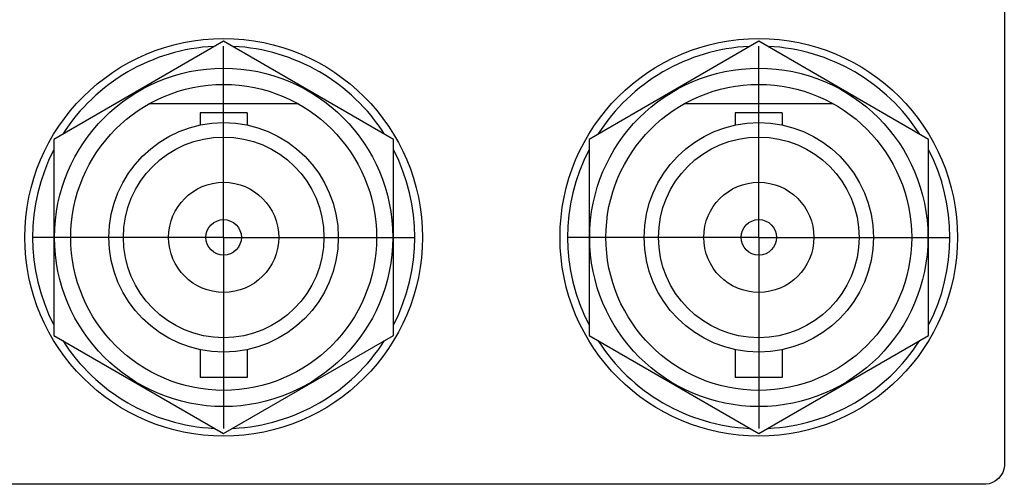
# Model space of a CAD drawing. Header units: inches. Extents: x 0 to 34, y 0 to 22.
# Tile 62 of 98: x 11.2 to 12.8, y 16.5 to 17.3. Entities that reach past the tile are written whole.
import ezdxf

# ---------------------------------------------------------------- set-up
doc = ezdxf.new("R2010")
doc.units = ezdxf.units.IN
doc.header["$LTSCALE"] = 1.87
doc.header["$MEASUREMENT"] = 0
doc.linetypes.add('CENTER', pattern=[0.6, 0.375, -0.075, 0.075, -0.075])
doc.layers.get('0').update_dxf_attribs({"linetype": 'CONTINUOUS'})
doc.layers.add('DATUMCURVES', color=7, linetype='CONTINUOUS')
doc.layers.add('DEFAULT_1', color=7, linetype='CENTER')

msp = doc.modelspace()

# ---------------------------------------------------------------- linework, layer by layer
at = {"color": 7, "linetype": 'CONTINUOUS'}
for p, q in [((11.5682, 17.2618), (11.2907, 17.1015)), ((11.8457, 17.1015), (11.5682, 17.2618)), ((12.4432, 17.2618), (12.1657, 17.1015)), ((12.7207, 17.1015), (12.4432, 17.2618)), ((11.6905, 17.1593), (11.4458, 17.1593)), ((12.5655, 17.1593), (12.3208, 17.1593)), ((11.5297, 17.1446), (11.5297, 17.1248)), ((11.6067, 17.1446), (11.5297, 17.1446)), ((11.6067, 17.1446), (11.6067, 17.1248)), ((12.4047, 17.1446), (12.4047, 17.1248)), ((12.4817, 17.1446), (12.4047, 17.1446)), ((12.4817, 17.1446), (12.4817, 17.1248)), ((11.2907, 17.1015), (11.2907, 16.7811)), ((11.8457, 16.7811), (11.8457, 17.1015)), ((12.1657, 17.1015), (12.1657, 16.7811)), ((12.7207, 16.7811), (12.7207, 17.1015)), ((11.2907, 16.7811), (11.5682, 16.6209)), ((11.5682, 16.6209), (11.8457, 16.7811)), ((12.1657, 16.7811), (12.4432, 16.6209)), ((12.4432, 16.6209), (12.7207, 16.7811)), ((11.5297, 16.7578), (11.5297, 16.7121)), ((11.6067, 16.7578), (11.6067, 16.7121)), ((12.4047, 16.7578), (12.4047, 16.7121)), ((12.4817, 16.7578), (12.4817, 16.7121)), ((11.6067, 16.7121), (11.5297, 16.7121)), ((12.4817, 16.7121), (12.4047, 16.7121))]:
    msp.add_line(p, q, dxfattribs=at)
for centre, radius in [((11.5682, 16.9413), 0.325), ((12.4432, 16.9413), 0.325), ((11.5682, 16.9413), 0.2765), ((12.4432, 16.9413), 0.2765), ((11.5682, 16.9413), 0.25), ((12.4432, 16.9413), 0.25), ((11.5682, 16.9413), 0.1875), ((12.4432, 16.9413), 0.1875), ((11.5682, 16.9413), 0.164), ((12.4432, 16.9413), 0.164), ((11.5682, 16.9413), 0.09), ((12.4432, 16.9413), 0.09), ((11.5682, 16.9413), 0.029), ((12.4432, 16.9413), 0.029)]:
    msp.add_circle(centre, radius, dxfattribs=at)
for centre, start, end in [((11.5682, 16.9413), 92.8821, 147.3645), ((11.5682, 16.9413), 32.6355, 87.1179), ((12.4432, 16.9413), 92.8821, 147.3645), ((12.4432, 16.9413), 32.6355, 87.1179), ((11.5682, 16.9413), 152.8684, 207.1316), ((11.5682, 16.9413), 332.8684, 27.1316), ((12.4432, 16.9413), 152.8684, 207.1316), ((12.4432, 16.9413), 332.8684, 27.1316), ((11.5682, 16.9413), 212.6355, 267.1179), ((11.5682, 16.9413), 272.8821, 327.3645), ((12.4432, 16.9413), 212.6355, 267.1179), ((12.4432, 16.9413), 272.8821, 327.3645)]:
    msp.add_arc(centre, 0.3125, start, end, dxfattribs=at)
at = {"layer": 'DATUMCURVES', "color": 40, "linetype": 'CONTINUOUS'}
for points in [[(12.8447, 18.4078, 0.8645), (12.8447, 18.3119, 0.8645), (12.8447, 17.6986, 0.8645), (12.8447, 17.0853, 0.8645), (12.8447, 16.5678, 0.8645)], [(12.8147, 16.5378, 0.8645), (12.6188, 16.5378, 0.8645), (11.3655, 16.5378, 0.8645), (10.1122, 16.5378, 0.8645), (9.0547, 16.5378, 0.8645)]]:
    msp.add_open_spline(points, degree=3, knots=[0, 0, 0, 0, 0.15625, 1, 1, 1, 1], dxfattribs=at)
msp.add_open_spline([(12.8447, 16.5678, 0.8645), (12.8447, 16.5536, 0.8645), (12.8288, 16.5378, 0.8645), (12.8147, 16.5378, 0.8645)], degree=3, dxfattribs=at)
at = {"layer": 'DEFAULT_1', "color": 7, "linetype": 'CENTER'}
for p, q in [((11.5682, 16.9413), (11.5682, 17.2538)), ((12.4432, 16.9413), (12.4432, 17.2538)), ((11.5682, 16.9413), (11.2557, 16.9413)), ((11.5682, 16.9413), (11.5682, 16.6288)), ((11.5682, 16.9413), (11.8807, 16.9413)), ((12.4432, 16.9413), (12.1307, 16.9413)), ((12.4432, 16.9413), (12.4432, 16.6288)), ((12.4432, 16.9413), (12.7557, 16.9413))]:
    msp.add_line(p, q, dxfattribs=at)

doc.saveas('drawing.dxf')
